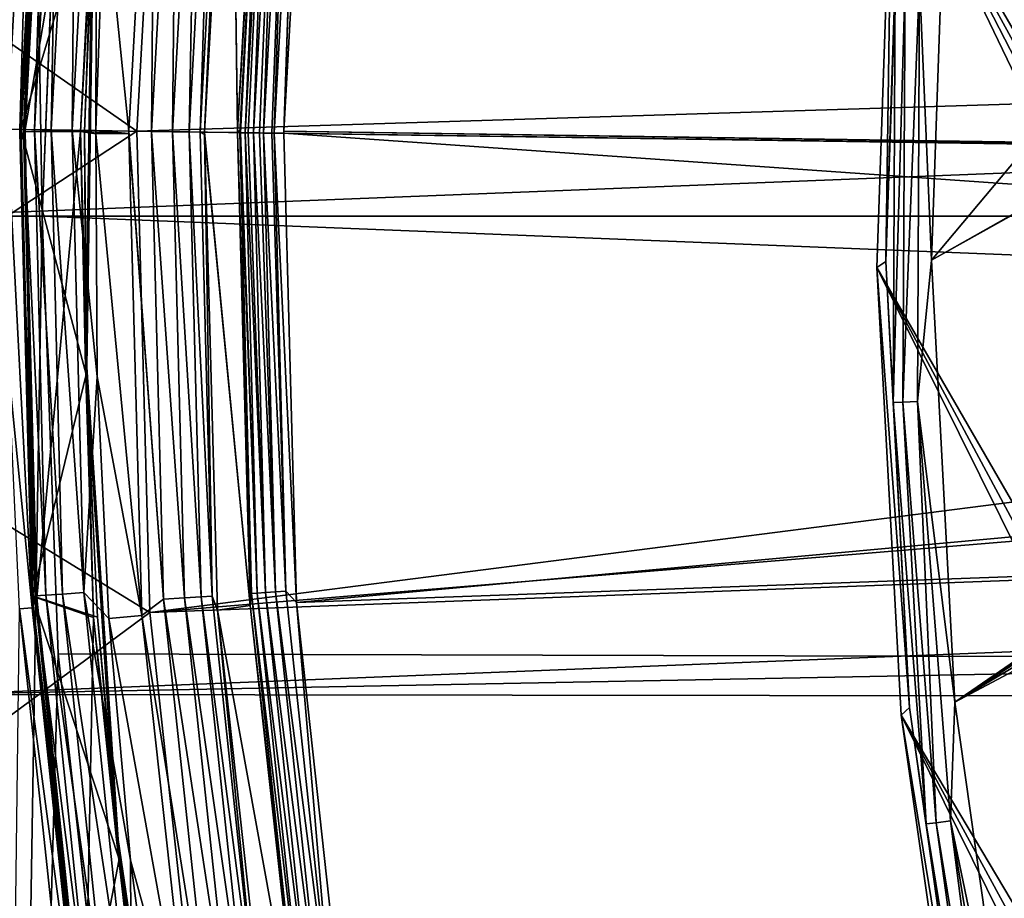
# Model space of a CAD drawing. Header units: millimetres. Extents: x -42.5 to 42.5, y -42.5 to 42.5.
# Tile 22 of 148: x -39.1 to -32.7, y -4.5 to 1.3. Entities that reach past the tile are written whole.
import ezdxf

# ---------------------------------------------------------------- set-up
doc = ezdxf.new("R2010")
doc.units = ezdxf.units.MM
doc.header["$LTSCALE"] = 127.314815
for name, color, linetype in [('1', 7, 'CONTINUOUS'), ('104', 7, 'CONTINUOUS'), ('105', 7, 'CONTINUOUS'), ('115', 7, 'CONTINUOUS'), ('127', 7, 'CONTINUOUS'), ('22', 7, 'CONTINUOUS'), ('47', 7, 'CONTINUOUS'), ('51', 7, 'CONTINUOUS'), ('52', 7, 'CONTINUOUS'), ('55', 7, 'CONTINUOUS'), ('56', 7, 'CONTINUOUS'), ('57', 7, 'CONTINUOUS'), ('58', 7, 'CONTINUOUS'), ('59', 7, 'CONTINUOUS'), ('6', 7, 'CONTINUOUS'), ('60', 7, 'CONTINUOUS'), ('61', 7, 'CONTINUOUS'), ('62', 7, 'CONTINUOUS'), ('63', 7, 'CONTINUOUS'), ('66', 7, 'CONTINUOUS'), ('67', 7, 'CONTINUOUS'), ('68', 7, 'CONTINUOUS'), ('69', 7, 'CONTINUOUS'), ('70', 7, 'CONTINUOUS'), ('71', 7, 'CONTINUOUS'), ('72', 7, 'CONTINUOUS'), ('73', 7, 'CONTINUOUS'), ('74', 7, 'CONTINUOUS'), ('75', 7, 'CONTINUOUS'), ('76', 7, 'CONTINUOUS'), ('77', 7, 'CONTINUOUS'), ('80', 7, 'CONTINUOUS'), ('81', 7, 'CONTINUOUS'), ('82', 7, 'CONTINUOUS'), ('83', 7, 'CONTINUOUS'), ('9', 7, 'CONTINUOUS')]:
    doc.layers.add(name, color=color, linetype=linetype)

msp = doc.modelspace()

# ---------------------------------------------------------------- linework, layer by layer
at = {"layer": '1', "linetype": 'Continuous'}
for points in [[(-39.2645, -16.2649), (-39.2643, 16.2655), (-39, 0), (-39.2645, -16.2649)], [(-39, 0), (-39.2643, 16.2655), (-38.8749, 3.1208), (-39, 0)], [(-38.8933, -2.883), (-39.2645, -16.2649), (-39, 0), (-38.8933, -2.883)], [(-38.5739, -5.7494), (-39.2645, -16.2649), (-38.8933, -2.883), (-38.5739, -5.7494)]]:
    msp.add_3dface(points, dxfattribs=at)
at = {"layer": '104', "linetype": 'Continuous'}
for points in [[(-33.0395, 5.5343, 33.6), (-32.4247, 8.4197, 33.6), (-19.7667, -16.8825, 33.6), (-33.0395, 5.5343, 33.6)], [(-33.3981, 2.6087, 33.6), (-33.0395, 5.5343, 33.6), (-22.5783, -16.0762, 33.6), (-33.3981, 2.6087, 33.6)], [(-22.5783, -16.0762, 33.6), (-33.0395, 5.5343, 33.6), (-21.9935, -16.1415, 33.6), (-22.5783, -16.0762, 33.6)], [(-21.9935, -16.1415, 33.6), (-33.0395, 5.5343, 33.6), (-21.4137, -16.256, 33.6), (-21.9935, -16.1415, 33.6)], [(-21.4137, -16.256, 33.6), (-33.0395, 5.5343, 33.6), (-20.849, -16.4179, 33.6), (-21.4137, -16.256, 33.6)], [(-20.849, -16.4179, 33.6), (-33.0395, 5.5343, 33.6), (-20.2974, -16.6279, 33.6), (-20.849, -16.4179, 33.6)], [(-20.2974, -16.6279, 33.6), (-33.0395, 5.5343, 33.6), (-19.7667, -16.8825, 33.6), (-20.2974, -16.6279, 33.6)], [(-33.4983, -0.3402, 33.6), (-33.3981, 2.6087, 33.6), (-24.3432, -16.1785, 33.6), (-33.4983, -0.3402, 33.6)], [(-24.3432, -16.1785, 33.6), (-33.3981, 2.6087, 33.6), (-23.7592, -16.0947, 33.6), (-24.3432, -16.1785, 33.6)], [(-23.7592, -16.0947, 33.6), (-33.3981, 2.6087, 33.6), (-23.1689, -16.0607, 33.6), (-23.7592, -16.0947, 33.6)], [(-23.1689, -16.0607, 33.6), (-33.3981, 2.6087, 33.6), (-22.5783, -16.0762, 33.6), (-23.1689, -16.0607, 33.6)], [(-33.3382, -3.287, 33.6), (-33.4983, -0.3402, 33.6), (-25.4835, -16.4928, 33.6), (-33.3382, -3.287, 33.6)], [(-25.4835, -16.4928, 33.6), (-33.4983, -0.3402, 33.6), (-24.9216, -16.3119, 33.6), (-25.4835, -16.4928, 33.6)], [(-24.9216, -16.3119, 33.6), (-33.4983, -0.3402, 33.6), (-24.3432, -16.1785, 33.6), (-24.9216, -16.3119, 33.6)], [(-26.5596, -16.9974, 33.6), (-33.3382, -3.287, 33.6), (-26.029, -16.7212, 33.6), (-26.5596, -16.9974, 33.6)], [(-26.029, -16.7212, 33.6), (-33.3382, -3.287, 33.6), (-25.4835, -16.4928, 33.6), (-26.029, -16.7212, 33.6)], [(-32.9199, -6.2061, 33.6), (-33.3382, -3.287, 33.6), (-26.5596, -16.9974, 33.6), (-32.9199, -6.2061, 33.6)]]:
    msp.add_3dface(points, dxfattribs=at)
at = {"layer": '105', "linetype": 'Continuous'}
for points in [[(-33.3981, 2.6087, 33.6), (-33.4983, -0.3402, 33.6), (-33.4389, -0.2997, 35.3105), (-33.3981, 2.6087, 33.6)], [(-33.3358, 2.6408, 35.3105), (-33.3981, 2.6087, 33.6), (-33.4389, -0.2997, 35.3105), (-33.3358, 2.6408, 35.3105)], [(-33.4389, -0.2997, 35.3105), (-33.4983, -0.3402, 33.6), (-33.2832, -3.2378, 35.3105), (-33.4389, -0.2997, 35.3105)], [(-33.4983, -0.3402, 33.6), (-33.3382, -3.287, 33.6), (-33.2832, -3.2378, 35.3105), (-33.4983, -0.3402, 33.6)], [(-33.2832, -3.2378, 35.3105), (-33.3382, -3.287, 33.6), (-32.8697, -6.1508, 35.3105), (-33.2832, -3.2378, 35.3105)], [(-33.3382, -3.287, 33.6), (-32.9199, -6.2061, 33.6), (-32.8697, -6.1508, 35.3105), (-33.3382, -3.287, 33.6)]]:
    msp.add_3dface(points, dxfattribs=at)
at = {"layer": '115', "linetype": 'Continuous'}
for points in [[(-33.0364, 2.6218, 35.6), (-33.1392, -0.2916, 35.6), (-13.1399, 23.5295, 35.6), (-33.0364, 2.6218, 35.6)], [(-33.1392, -0.2916, 35.6), (-8.0228, 13.8958, 35.6), (-13.1399, 23.5295, 35.6), (-33.1392, -0.2916, 35.6)], [(-8.0228, 13.8958, 35.6), (-33.1392, -0.2916, 35.6), (-9.7008, 12.781, 35.6), (-8.0228, 13.8958, 35.6)], [(-33.1392, -0.2916, 35.6), (-32.9851, -3.2032, 35.6), (-9.7008, 12.781, 35.6), (-33.1392, -0.2916, 35.6)], [(-9.7008, 12.781, 35.6), (-32.9851, -3.2032, 35.6), (-11.2248, 11.4651, 35.6), (-9.7008, 12.781, 35.6)], [(-11.2248, 11.4651, 35.6), (-32.9851, -3.2032, 35.6), (-12.5741, 9.9671, 35.6), (-11.2248, 11.4651, 35.6)], [(-12.5741, 9.9671, 35.6), (-32.9851, -3.2032, 35.6), (-13.7247, 8.3122, 35.6), (-12.5741, 9.9671, 35.6)], [(-13.7247, 8.3122, 35.6), (-32.9851, -3.2032, 35.6), (-14.655, 6.5345, 35.6), (-13.7247, 8.3122, 35.6)], [(-32.9851, -3.2032, 35.6), (-32.5763, -6.0878, 35.6), (-14.655, 6.5345, 35.6), (-32.9851, -3.2032, 35.6)]]:
    msp.add_3dface(points, dxfattribs=at)
at = {"layer": '127', "linetype": 'Continuous'}
for points in [[(-33.3358, 2.6408, 35.3105), (-33.4389, -0.2997, 35.3105), (-33.3782, 1.5574, 35.422), (-33.3358, 2.6408, 35.3105)], [(-33.1392, -0.2916, 35.6), (-33.0364, 2.6218, 35.6), (-33.2165, 1.5499, 35.5782), (-33.1392, -0.2916, 35.6)], [(-33.3782, 1.5574, 35.422), (-33.4389, -0.2997, 35.3105), (-33.3919, -1.2279, 35.422), (-33.3782, 1.5574, 35.422)], [(-33.3782, 1.5574, 35.422), (-33.3919, -1.2279, 35.422), (-33.3125, 1.5544, 35.5159), (-33.3782, 1.5574, 35.422)], [(-33.3125, 1.5544, 35.5159), (-33.3919, -1.2279, 35.422), (-33.3262, -1.2254, 35.5159), (-33.3125, 1.5544, 35.5159)], [(-33.3125, 1.5544, 35.5159), (-33.3262, -1.2254, 35.5159), (-33.2165, 1.5499, 35.5782), (-33.3125, 1.5544, 35.5159)], [(-33.2165, 1.5499, 35.5782), (-33.3262, -1.2254, 35.5159), (-33.2302, -1.2219, 35.5782), (-33.2165, 1.5499, 35.5782)], [(-33.1392, -0.2916, 35.6), (-33.2165, 1.5499, 35.5782), (-33.2302, -1.2219, 35.5782), (-33.1392, -0.2916, 35.6)], [(-33.4389, -0.2997, 35.3105), (-33.2832, -3.2378, 35.3105), (-33.3919, -1.2279, 35.422), (-33.4389, -0.2997, 35.3105)], [(-32.9851, -3.2032, 35.6), (-33.1392, -0.2916, 35.6), (-33.2302, -1.2219, 35.5782), (-32.9851, -3.2032, 35.6)], [(-33.3919, -1.2279, 35.422), (-33.1737, -4.0046, 35.422), (-33.3262, -1.2254, 35.5159), (-33.3919, -1.2279, 35.422)], [(-33.3919, -1.2279, 35.422), (-33.2832, -3.2378, 35.3105), (-33.1737, -4.0046, 35.422), (-33.3919, -1.2279, 35.422)], [(-33.3262, -1.2254, 35.5159), (-33.1084, -3.9967, 35.5159), (-33.2302, -1.2219, 35.5782), (-33.3262, -1.2254, 35.5159)], [(-33.3262, -1.2254, 35.5159), (-33.1737, -4.0046, 35.422), (-33.1084, -3.9967, 35.5159), (-33.3262, -1.2254, 35.5159)], [(-33.2302, -1.2219, 35.5782), (-33.1084, -3.9967, 35.5159), (-33.0129, -3.9852, 35.5782), (-33.2302, -1.2219, 35.5782)], [(-32.9851, -3.2032, 35.6), (-33.2302, -1.2219, 35.5782), (-33.0129, -3.9852, 35.5782), (-32.9851, -3.2032, 35.6)], [(-33.2832, -3.2378, 35.3105), (-32.8697, -6.1508, 35.3105), (-33.1737, -4.0046, 35.422), (-33.2832, -3.2378, 35.3105)], [(-32.5763, -6.0878, 35.6), (-32.9851, -3.2032, 35.6), (-33.0129, -3.9852, 35.5782), (-32.5763, -6.0878, 35.6)], [(-33.1737, -4.0046, 35.422), (-32.7249, -6.7536, 35.422), (-33.1084, -3.9967, 35.5159), (-33.1737, -4.0046, 35.422)], [(-33.1737, -4.0046, 35.422), (-32.8697, -6.1508, 35.3105), (-32.7249, -6.7536, 35.422), (-33.1737, -4.0046, 35.422)], [(-33.1084, -3.9967, 35.5159), (-32.6605, -6.7403, 35.5159), (-33.0129, -3.9852, 35.5782), (-33.1084, -3.9967, 35.5159)], [(-33.1084, -3.9967, 35.5159), (-32.7249, -6.7536, 35.422), (-32.6605, -6.7403, 35.5159), (-33.1084, -3.9967, 35.5159)], [(-33.0129, -3.9852, 35.5782), (-32.6605, -6.7403, 35.5159), (-32.5663, -6.7208, 35.5782), (-33.0129, -3.9852, 35.5782)], [(-32.5763, -6.0878, 35.6), (-33.0129, -3.9852, 35.5782), (-32.5663, -6.7208, 35.5782), (-32.5763, -6.0878, 35.6)]]:
    msp.add_3dface(points, dxfattribs=at)
at = {"layer": '22', "linetype": 'Continuous'}
for points in [[(-38.8749, 3.1208), (-38.8749, 3.1216, 20.4), (-39, 0, 20.4), (-38.8749, 3.1208)], [(-39, 0), (-38.8749, 3.1208), (-39, 0, 20.4), (-39, 0)], [(-38.8933, -2.883), (-39, 0), (-38.8933, -2.883, 20.4), (-38.8933, -2.883)], [(-39, 0), (-39, 0, 20.4), (-38.8933, -2.883, 20.4), (-39, 0)], [(-38.8933, -2.883), (-38.8933, -2.883, 20.4), (-38.5738, -5.7499, 20.4), (-38.8933, -2.883)], [(-38.5739, -5.7494), (-38.8933, -2.883), (-38.5738, -5.7499, 20.4), (-38.5739, -5.7494)]]:
    msp.add_3dface(points, dxfattribs=at)
at = {"layer": '47', "linetype": 'Continuous'}
for points in [[(-38.1977, 3.727, 50), (-38.375, 0.5588, 50), (-16.0004, 1.2496, 36.185), (-38.1977, 3.727, 50)], [(-15.8904, 2.2515, 36.185), (-38.1977, 3.727, 50), (-16.0004, 1.2496, 36.185), (-15.8904, 2.2515, 36.185)], [(-38.375, 0.5588, 50), (-16.0473, 0.2428, 36.185), (-16.0004, 1.2496, 36.185), (-38.375, 0.5588, 50)], [(-16.0474, 0.2337, 36.185), (-16.0473, 0.2382, 36.185), (-38.375, 0.5588, 50), (-16.0474, 0.2337, 36.185)], [(-16.0473, 0.2382, 36.185), (-16.0473, 0.2428, 36.185), (-38.375, 0.5588, 50), (-16.0473, 0.2382, 36.185)]]:
    msp.add_3dface(points, dxfattribs=at)
at = {"layer": '51', "linetype": 'Continuous'}
for points in [[(-16.0474, 0.2337, 36.185), (-38.375, 0.5588, 50), (-38.2901, -2.6124, 50), (-16.0474, 0.2337, 36.185)], [(-16.0474, 0.2337, 36.185), (-38.2901, -2.6124, 50), (-16.0304, -0.7742, 36.185), (-16.0474, 0.2337, 36.185)], [(-16.0304, -0.7742, 36.185), (-38.2901, -2.6124, 50), (-15.9502, -1.7789, 36.185), (-16.0304, -0.7742, 36.185)], [(-38.2901, -2.6124, 50), (-37.9436, -5.7651, 50), (-15.9502, -1.7789, 36.185), (-38.2901, -2.6124, 50)], [(-15.9502, -1.7789, 36.185), (-37.9436, -5.7651, 50), (-15.8071, -2.7767, 36.185), (-15.9502, -1.7789, 36.185)], [(-37.9436, -5.7651, 50), (-37.3378, -8.8796, 50), (-15.8071, -2.7767, 36.185), (-37.9436, -5.7651, 50)], [(-15.8071, -2.7767, 36.185), (-37.3378, -8.8796, 50), (-15.6016, -3.7636, 36.185), (-15.8071, -2.7767, 36.185)], [(-37.3378, -8.8796, 50), (-36.477, -11.9326, 50), (-15.6016, -3.7636, 36.185), (-37.3378, -8.8796, 50)], [(-15.6016, -3.7636, 36.185), (-36.477, -11.9326, 50), (-15.3346, -4.7355, 36.185), (-15.6016, -3.7636, 36.185)]]:
    msp.add_3dface(points, dxfattribs=at)
at = {"layer": '52', "linetype": 'Continuous'}
for points in [[(-38.375, 0.5588, 50), (-38.1977, 3.727, 50), (-40.7886, 2.2394, 50), (-38.375, 0.5588, 50)], [(-38.375, 0.5588, 50), (-40.7886, 2.2394, 50), (-40.8365, -1.0501, 50), (-38.375, 0.5588, 50)], [(-38.375, 0.5588, 50), (-40.8365, -1.0501, 50), (-38.2901, -2.6124, 50), (-38.375, 0.5588, 50)], [(-40.8365, -1.0501, 50), (-40.6195, -4.333, 50), (-38.2901, -2.6124, 50), (-40.8365, -1.0501, 50)], [(-38.2901, -2.6124, 50), (-40.6195, -4.333, 50), (-37.9436, -5.7651, 50), (-38.2901, -2.6124, 50)], [(-40.6195, -4.333, 50), (-40.1391, -7.5881, 50), (-37.9436, -5.7651, 50), (-40.6195, -4.333, 50)]]:
    msp.add_3dface(points, dxfattribs=at)
at = {"layer": '55', "linetype": 'Continuous'}
for points in [[(-38.9265, 11.8836, 49), (-39.2295, 0.5713, 49), (-39.9905, -7.5665, 49), (-38.9265, 11.8836, 49)], [(-39.7564, 8.7131, 49), (-38.9265, 11.8836, 49), (-39.9905, -7.5665, 49), (-39.7564, 8.7131, 49)], [(-39.0563, 3.7264, 49), (-39.2295, 0.5713, 49), (-38.9265, 11.8836, 49), (-39.0563, 3.7264, 49)], [(-39.1482, -2.5884, 49), (-38.813, -5.7295, 49), (-39.2522, -10.7591, 49), (-39.1482, -2.5884, 49)]]:
    msp.add_3dface(points, dxfattribs=at)
at = {"layer": '56', "linetype": 'Continuous'}
for points in [[(-39.0563, 3.7264, 49), (-39.1458, 0.57, 48.9483), (-39.2295, 0.5713, 49), (-39.0563, 3.7264, 49)], [(-38.9731, 3.7179, 48.9483), (-39.1458, 0.57, 48.9483), (-39.0563, 3.7264, 49), (-38.9731, 3.7179, 48.9483)]]:
    msp.add_3dface(points, dxfattribs=at)
at = {"layer": '57', "linetype": 'Continuous'}
for points in [[(-37.2325, 3.6464, 47.8721), (-18.2551, 0.2761, 36.0224), (-37.4064, 0.5599, 47.8721), (-37.2325, 3.6464, 47.8721)], [(-18.2082, 1.3368, 36.0224), (-18.2551, 0.2761, 36.0224), (-37.2325, 3.6464, 47.8721), (-18.2082, 1.3368, 36.0224)], [(-18.2552, 0.2658, 36.0224), (-37.4066, 0.5447, 47.8721), (-37.4064, 0.5599, 47.8721), (-18.2552, 0.2658, 36.0224)], [(-18.2552, 0.2658, 36.0224), (-37.4064, 0.5599, 47.8721), (-18.2552, 0.271, 36.0224), (-18.2552, 0.2658, 36.0224)], [(-37.4064, 0.5599, 47.8721), (-18.2551, 0.2761, 36.0224), (-18.2552, 0.271, 36.0224), (-37.4064, 0.5599, 47.8721)]]:
    msp.add_3dface(points, dxfattribs=at)
at = {"layer": '58', "linetype": 'Continuous'}
for points in [[(-39.1458, 0.57, 44.9227), (-39.1458, 0.57, 48.9483), (-38.9731, 3.7179, 48.9483), (-39.1458, 0.57, 44.9227)], [(-38.9805, 3.6396, 44.9227), (-39.1458, 0.57, 44.9227), (-38.9731, 3.7179, 48.9483), (-38.9805, 3.6396, 44.9227)]]:
    msp.add_3dface(points, dxfattribs=at)
at = {"layer": '59', "linetype": 'Continuous'}
for points in [[(-38.9731, 3.7175, 41.5), (-39.1458, 0.57, 41.5), (-38.9805, 3.6396, 42.8465), (-38.9731, 3.7175, 41.5)], [(-39.1458, 0.57, 41.5), (-39.1458, 0.57, 42.8465), (-38.9805, 3.6396, 42.8465), (-39.1458, 0.57, 41.5)]]:
    msp.add_3dface(points, dxfattribs=at)
at = {"layer": '6', "linetype": 'Continuous'}
for points in [[(-39.8, 0, 24.8), (39.8, 0, 24.8), (39.6751, 3.1513, 24.8), (-39.8, 0, 24.8)], [(-39.7668, 1.6247, 24.8), (-39.8, 0, 24.8), (39.6751, 3.1513, 24.8), (-39.7668, 1.6247, 24.8)], [(39.8, 0, 24.8), (-39.8, 0, 24.8), (-39.6751, -3.1513, 24.8), (39.8, 0, 24.8)], [(39.7668, -1.6247, 24.8), (39.8, 0, 24.8), (-39.6751, -3.1513, 24.8), (39.7668, -1.6247, 24.8)], [(39.6673, -3.2469, 24.8), (39.7668, -1.6247, 24.8), (-39.6751, -3.1513, 24.8), (39.6673, -3.2469, 24.8)], [(-39.3012, -6.2815, 24.8), (39.6673, -3.2469, 24.8), (-39.6751, -3.1513, 24.8), (-39.3012, -6.2815, 24.8)], [(39.5017, -4.8635, 24.8), (39.6673, -3.2469, 24.8), (-39.3012, -6.2815, 24.8), (39.5017, -4.8635, 24.8)]]:
    msp.add_3dface(points, dxfattribs=at)
at = {"layer": '60', "linetype": 'Continuous'}
for points in [[(-39.1458, 0.57, 44.9227), (-39.0648, -2.5814, 44.9227), (-39.1458, 0.57, 48.9483), (-39.1458, 0.57, 44.9227)], [(-39.1458, 0.57, 48.9483), (-39.0648, -2.5814, 44.9227), (-39.0648, -2.5817, 48.9483), (-39.1458, 0.57, 48.9483)], [(-39.0648, -2.5814, 44.9227), (-38.7305, -5.7161, 44.9227), (-39.0648, -2.5817, 48.9483), (-39.0648, -2.5814, 44.9227)], [(-39.0648, -2.5817, 48.9483), (-38.7305, -5.7161, 44.9227), (-38.7305, -5.7156, 48.9483), (-39.0648, -2.5817, 48.9483)]]:
    msp.add_3dface(points, dxfattribs=at)
at = {"layer": '61', "linetype": 'Continuous'}
for points in [[(-39.146, 0.5591, 41.5), (-39.1462, 0.5482, 41.5), (-39.1461, 0.5553, 42.8465), (-39.146, 0.5591, 41.5)], [(-39.1461, 0.5553, 42.8465), (-39.1462, 0.5482, 41.5), (-39.0638, -2.596, 42.8465), (-39.1461, 0.5553, 42.8465)], [(-39.1462, 0.5482, 41.5), (-39.0634, -2.6028, 41.5), (-39.0638, -2.596, 42.8465), (-39.1462, 0.5482, 41.5)], [(-39.146, 0.5591, 41.5), (-39.1461, 0.5553, 42.8465), (-39.1458, 0.57, 42.8465), (-39.146, 0.5591, 41.5)], [(-39.1458, 0.57, 41.5), (-39.146, 0.5591, 41.5), (-39.1458, 0.57, 42.8465), (-39.1458, 0.57, 41.5)], [(-39.0638, -2.596, 42.8465), (-39.0634, -2.6028, 41.5), (-38.7285, -5.7295, 42.8465), (-39.0638, -2.596, 42.8465)], [(-39.0634, -2.6028, 41.5), (-38.7274, -5.7371, 41.5), (-38.7285, -5.7295, 42.8465), (-39.0634, -2.6028, 41.5)]]:
    msp.add_3dface(points, dxfattribs=at)
at = {"layer": '62', "linetype": 'Continuous'}
for points in [[(-39.1458, 0.57, 48.9483), (-39.0648, -2.5817, 48.9483), (-39.2295, 0.5713, 49), (-39.1458, 0.57, 48.9483)], [(-39.2295, 0.5713, 49), (-39.0648, -2.5817, 48.9483), (-39.2206, -1.0096, 49), (-39.2295, 0.5713, 49)], [(-39.2206, -1.0096, 49), (-39.0648, -2.5817, 48.9483), (-39.1482, -2.5884, 49), (-39.2206, -1.0096, 49)], [(-39.0648, -2.5817, 48.9483), (-38.7305, -5.7156, 48.9483), (-39.1482, -2.5884, 49), (-39.0648, -2.5817, 48.9483)], [(-39.1482, -2.5884, 49), (-38.7305, -5.7156, 48.9483), (-38.813, -5.7295, 49), (-39.1482, -2.5884, 49)]]:
    msp.add_3dface(points, dxfattribs=at)
at = {"layer": '63', "linetype": 'Continuous'}
for points in [[(-37.4066, 0.5447, 47.8721), (-18.2398, -0.7957, 36.0224), (-37.3239, -2.5457, 47.8721), (-37.4066, 0.5447, 47.8721)], [(-18.2552, 0.2658, 36.0224), (-18.2398, -0.7957, 36.0224), (-37.4066, 0.5447, 47.8721), (-18.2552, 0.2658, 36.0224)], [(-18.2398, -0.7957, 36.0224), (-18.1627, -1.8546, 36.0224), (-37.3239, -2.5457, 47.8721), (-18.2398, -0.7957, 36.0224)], [(-37.3239, -2.5457, 47.8721), (-18.1627, -1.8546, 36.0224), (-36.9864, -5.6178, 47.8721), (-37.3239, -2.5457, 47.8721)], [(-18.1627, -1.8546, 36.0224), (-18.0242, -2.9075, 36.0224), (-36.9864, -5.6178, 47.8721), (-18.1627, -1.8546, 36.0224)], [(-18.0242, -2.9075, 36.0224), (-17.8248, -3.9499, 36.0224), (-36.9864, -5.6178, 47.8721), (-18.0242, -2.9075, 36.0224)], [(-36.9864, -5.6178, 47.8721), (-17.8248, -3.9499, 36.0224), (-36.3962, -8.6526, 47.8721), (-36.9864, -5.6178, 47.8721)], [(-17.8248, -3.9499, 36.0224), (-17.5652, -4.9789, 36.0224), (-36.3962, -8.6526, 47.8721), (-17.8248, -3.9499, 36.0224)]]:
    msp.add_3dface(points, dxfattribs=at)
at = {"layer": '66', "linetype": 'Continuous'}
for points in [[(-37.6283, -2.5663, 47.709), (-37.7117, 0.5492, 47.709), (-37.6193, -2.4862, 47.7768), (-37.6283, -2.5663, 47.709)], [(-37.7117, 0.5492, 47.709), (-37.6973, 0.5489, 47.7768), (-37.6193, -2.4862, 47.7768), (-37.7117, 0.5492, 47.709)], [(-37.6193, -2.4862, 47.7768), (-37.6973, 0.5489, 47.7768), (-37.5826, -2.4838, 47.8357), (-37.6193, -2.4862, 47.7768)], [(-37.6973, 0.5489, 47.7768), (-37.6917, 0.5489, 47.7896), (-37.5826, -2.4838, 47.8357), (-37.6973, 0.5489, 47.7768)], [(-37.6917, 0.5489, 47.7896), (-37.6606, 0.5484, 47.8357), (-37.5826, -2.4838, 47.8357), (-37.6917, 0.5489, 47.7896)], [(-37.5826, -2.4838, 47.8357), (-37.6606, 0.5484, 47.8357), (-37.5281, -2.4802, 47.8785), (-37.5826, -2.4838, 47.8357)], [(-37.6606, 0.5484, 47.8357), (-37.6407, 0.5481, 47.855), (-37.5281, -2.4802, 47.8785), (-37.6606, 0.5484, 47.8357)], [(-37.6407, 0.5481, 47.855), (-37.606, 0.5476, 47.8785), (-37.5281, -2.4802, 47.8785), (-37.6407, 0.5481, 47.855)], [(-37.5281, -2.4802, 47.8785), (-37.606, 0.5476, 47.8785), (-37.4623, -2.4758, 47.9001), (-37.5281, -2.4802, 47.8785)], [(-37.606, 0.5476, 47.8785), (-37.5675, 0.5471, 47.8942), (-37.4623, -2.4758, 47.9001), (-37.606, 0.5476, 47.8785)], [(-37.5675, 0.5471, 47.8942), (-37.5401, 0.5467, 47.9001), (-37.4623, -2.4758, 47.9001), (-37.5675, 0.5471, 47.8942)], [(-37.5401, 0.5467, 47.9001), (-37.4847, 0.5459, 47.9002), (-37.3931, -2.4713, 47.8978), (-37.5401, 0.5467, 47.9001)], [(-37.5401, 0.5467, 47.9001), (-37.3931, -2.4713, 47.8978), (-37.4623, -2.4758, 47.9001), (-37.5401, 0.5467, 47.9001)], [(-37.4847, 0.5459, 47.9002), (-37.4707, 0.5456, 47.8978), (-37.3931, -2.4713, 47.8978), (-37.4847, 0.5459, 47.9002)], [(-37.4066, 0.5447, 47.8721), (-37.3239, -2.5457, 47.8721), (-37.4707, 0.5456, 47.8978), (-37.4066, 0.5447, 47.8721)], [(-37.4707, 0.5456, 47.8978), (-37.3239, -2.5457, 47.8721), (-37.3931, -2.4713, 47.8978), (-37.4707, 0.5456, 47.8978)], [(-37.2972, -5.5052, 47.7768), (-37.6283, -2.5663, 47.709), (-37.6193, -2.4862, 47.7768), (-37.2972, -5.5052, 47.7768)], [(-37.2609, -5.4999, 47.8357), (-37.6193, -2.4862, 47.7768), (-37.5826, -2.4838, 47.8357), (-37.2609, -5.4999, 47.8357)], [(-37.2972, -5.5052, 47.7768), (-37.6193, -2.4862, 47.7768), (-37.2609, -5.4999, 47.8357), (-37.2972, -5.5052, 47.7768)], [(-37.2069, -5.4919, 47.8785), (-37.5826, -2.4838, 47.8357), (-37.5281, -2.4802, 47.8785), (-37.2069, -5.4919, 47.8785)], [(-37.2609, -5.4999, 47.8357), (-37.5826, -2.4838, 47.8357), (-37.2069, -5.4919, 47.8785), (-37.2609, -5.4999, 47.8357)], [(-37.1416, -5.4823, 47.9001), (-37.5281, -2.4802, 47.8785), (-37.4623, -2.4758, 47.9001), (-37.1416, -5.4823, 47.9001)], [(-37.2069, -5.4919, 47.8785), (-37.5281, -2.4802, 47.8785), (-37.1416, -5.4823, 47.9001), (-37.2069, -5.4919, 47.8785)], [(-37.3931, -2.4713, 47.8978), (-37.073, -5.4721, 47.8978), (-37.4623, -2.4758, 47.9001), (-37.3931, -2.4713, 47.8978)], [(-37.073, -5.4721, 47.8978), (-37.1416, -5.4823, 47.9001), (-37.4623, -2.4758, 47.9001), (-37.073, -5.4721, 47.8978)], [(-37.3931, -2.4713, 47.8978), (-37.3239, -2.5457, 47.8721), (-37.073, -5.4721, 47.8978), (-37.3931, -2.4713, 47.8978)], [(-37.2879, -5.6645, 47.709), (-37.6283, -2.5663, 47.709), (-37.2972, -5.5052, 47.7768), (-37.2879, -5.6645, 47.709)], [(-37.3239, -2.5457, 47.8721), (-36.9864, -5.6178, 47.8721), (-37.073, -5.4721, 47.8978), (-37.3239, -2.5457, 47.8721)]]:
    msp.add_3dface(points, dxfattribs=at)
at = {"layer": '67', "linetype": 'Continuous'}
for points in [[(-37.7115, 0.5645, 47.709), (-37.5361, 3.6763, 47.709), (-37.5309, 3.5805, 47.7768), (-37.7115, 0.5645, 47.709)], [(-37.2325, 3.6464, 47.8721), (-37.4064, 0.5599, 47.8721), (-37.3053, 3.559, 47.8978), (-37.2325, 3.6464, 47.8721)], [(-37.6973, 0.5489, 47.7768), (-37.7115, 0.5645, 47.709), (-37.5309, 3.5805, 47.7768), (-37.6973, 0.5489, 47.7768)], [(-37.6973, 0.5489, 47.7768), (-37.5309, 3.5805, 47.7768), (-37.6917, 0.5489, 47.7896), (-37.6973, 0.5489, 47.7768)], [(-37.6917, 0.5489, 47.7896), (-37.5309, 3.5805, 47.7768), (-37.6606, 0.5484, 47.8357), (-37.6917, 0.5489, 47.7896)], [(-37.6606, 0.5484, 47.8357), (-37.5309, 3.5805, 47.7768), (-37.4944, 3.5771, 47.8357), (-37.6606, 0.5484, 47.8357)], [(-37.6606, 0.5484, 47.8357), (-37.4944, 3.5771, 47.8357), (-37.6407, 0.5481, 47.855), (-37.6606, 0.5484, 47.8357)], [(-37.6407, 0.5481, 47.855), (-37.4944, 3.5771, 47.8357), (-37.606, 0.5476, 47.8785), (-37.6407, 0.5481, 47.855)], [(-37.606, 0.5476, 47.8785), (-37.4944, 3.5771, 47.8357), (-37.44, 3.5719, 47.8785), (-37.606, 0.5476, 47.8785)], [(-37.606, 0.5476, 47.8785), (-37.44, 3.5719, 47.8785), (-37.5675, 0.5471, 47.8942), (-37.606, 0.5476, 47.8785)], [(-37.5675, 0.5471, 47.8942), (-37.44, 3.5719, 47.8785), (-37.5401, 0.5467, 47.9001), (-37.5675, 0.5471, 47.8942)], [(-37.5401, 0.5467, 47.9001), (-37.44, 3.5719, 47.8785), (-37.3744, 3.5656, 47.9001), (-37.5401, 0.5467, 47.9001)], [(-37.5401, 0.5467, 47.9001), (-37.3744, 3.5656, 47.9001), (-37.4847, 0.5459, 47.9002), (-37.5401, 0.5467, 47.9001)], [(-37.3744, 3.5656, 47.9001), (-37.4707, 0.5456, 47.8978), (-37.4847, 0.5459, 47.9002), (-37.3744, 3.5656, 47.9001)], [(-37.3053, 3.559, 47.8978), (-37.4707, 0.5456, 47.8978), (-37.3744, 3.5656, 47.9001), (-37.3053, 3.559, 47.8978)], [(-37.3053, 3.559, 47.8978), (-37.4066, 0.5447, 47.8721), (-37.4707, 0.5456, 47.8978), (-37.3053, 3.559, 47.8978)], [(-37.4064, 0.5599, 47.8721), (-37.4066, 0.5447, 47.8721), (-37.3053, 3.559, 47.8978), (-37.4064, 0.5599, 47.8721)], [(-37.7117, 0.5492, 47.709), (-37.7115, 0.5645, 47.709), (-37.6973, 0.5489, 47.7768), (-37.7117, 0.5492, 47.709)]]:
    msp.add_3dface(points, dxfattribs=at)
at = {"layer": '68', "linetype": 'Continuous'}
for points in [[(-37.7117, 0.5492, 47.709), (-37.9291, 0.5523, 41.4826), (-37.754, 3.682, 41.4826), (-37.7117, 0.5492, 47.709)], [(-37.7115, 0.5645, 47.709), (-37.7117, 0.5492, 47.709), (-37.754, 3.682, 41.4826), (-37.7115, 0.5645, 47.709)], [(-37.5361, 3.6763, 47.709), (-37.7115, 0.5645, 47.709), (-37.754, 3.682, 41.4826), (-37.5361, 3.6763, 47.709)]]:
    msp.add_3dface(points, dxfattribs=at)
at = {"layer": '69', "linetype": 'Continuous'}
for points in [[(-38.278, 0.5574, 41.0233), (-38.4288, 0.5596, 41), (-38.2513, 3.731, 41), (-38.278, 0.5574, 41.0233)], [(-38.278, 0.5574, 41.0233), (-38.2513, 3.731, 41), (-38.1091, 3.6357, 41.0233), (-38.278, 0.5574, 41.0233)], [(-38.1408, 0.5554, 41.0913), (-38.278, 0.5574, 41.0233), (-38.1091, 3.6357, 41.0233), (-38.1408, 0.5554, 41.0913)], [(-38.1408, 0.5554, 41.0913), (-38.1091, 3.6357, 41.0233), (-37.9725, 3.6227, 41.0913), (-38.1408, 0.5554, 41.0913)], [(-37.754, 3.682, 41.4826), (-37.9291, 0.5523, 41.4826), (-37.7902, 3.6053, 41.3323), (-37.754, 3.682, 41.4826)], [(-38.0306, 0.5538, 41.1976), (-38.1408, 0.5554, 41.0913), (-37.9725, 3.6227, 41.0913), (-38.0306, 0.5538, 41.1976)], [(-38.0306, 0.5538, 41.1976), (-37.9725, 3.6227, 41.0913), (-37.8628, 3.6122, 41.1976), (-38.0306, 0.5538, 41.1976)], [(-37.9578, 0.5527, 41.3323), (-38.0306, 0.5538, 41.1976), (-37.8628, 3.6122, 41.1976), (-37.9578, 0.5527, 41.3323)], [(-37.7902, 3.6053, 41.3323), (-37.9578, 0.5527, 41.3323), (-37.8628, 3.6122, 41.1976), (-37.7902, 3.6053, 41.3323)], [(-37.9291, 0.5523, 41.4826), (-37.9578, 0.5527, 41.3323), (-37.7902, 3.6053, 41.3323), (-37.9291, 0.5523, 41.4826)]]:
    msp.add_3dface(points, dxfattribs=at)
at = {"layer": '70', "linetype": 'Continuous'}
for points in [[(-38.429, 0.5446, 41), (-38.4288, 0.5596, 41), (-38.1988, -2.5245, 41.0233), (-38.429, 0.5446, 41)], [(-38.3427, -2.6314, 41), (-38.429, 0.5446, 41), (-38.1988, -2.5245, 41.0233), (-38.3427, -2.6314, 41)], [(-38.1988, -2.5245, 41.0233), (-38.4288, 0.5596, 41), (-38.278, 0.5574, 41.0233), (-38.1988, -2.5245, 41.0233)], [(-38.1988, -2.5245, 41.0233), (-38.278, 0.5574, 41.0233), (-38.0618, -2.5155, 41.0913), (-38.1988, -2.5245, 41.0233)], [(-38.278, 0.5574, 41.0233), (-38.1408, 0.5554, 41.0913), (-38.0618, -2.5155, 41.0913), (-38.278, 0.5574, 41.0233)], [(-38.1408, 0.5554, 41.0913), (-38.0306, 0.5538, 41.1976), (-37.9519, -2.5082, 41.1976), (-38.1408, 0.5554, 41.0913)], [(-38.0618, -2.5155, 41.0913), (-38.1408, 0.5554, 41.0913), (-37.9519, -2.5082, 41.1976), (-38.0618, -2.5155, 41.0913)], [(-38.0306, 0.5538, 41.1976), (-37.8792, -2.5034, 41.3323), (-37.9519, -2.5082, 41.1976), (-38.0306, 0.5538, 41.1976)], [(-37.9578, 0.5527, 41.3323), (-37.8792, -2.5034, 41.3323), (-38.0306, 0.5538, 41.1976), (-37.9578, 0.5527, 41.3323)], [(-37.9578, 0.5527, 41.3323), (-37.9293, 0.5375, 41.4826), (-37.8792, -2.5034, 41.3323), (-37.9578, 0.5527, 41.3323)], [(-37.9291, 0.5523, 41.4826), (-37.9293, 0.5375, 41.4826), (-37.9578, 0.5527, 41.3323), (-37.9291, 0.5523, 41.4826)], [(-37.9293, 0.5375, 41.4826), (-37.8442, -2.5961, 41.4826), (-37.8792, -2.5034, 41.3323), (-37.9293, 0.5375, 41.4826)], [(-37.8718, -5.59, 41.0233), (-38.3427, -2.6314, 41), (-38.1988, -2.5245, 41.0233), (-37.8718, -5.59, 41.0233)], [(-37.736, -5.57, 41.0913), (-38.1988, -2.5245, 41.0233), (-38.0618, -2.5155, 41.0913), (-37.736, -5.57, 41.0913)], [(-37.8718, -5.59, 41.0233), (-38.1988, -2.5245, 41.0233), (-37.736, -5.57, 41.0913), (-37.8718, -5.59, 41.0233)], [(-37.627, -5.5539, 41.1976), (-38.0618, -2.5155, 41.0913), (-37.9519, -2.5082, 41.1976), (-37.627, -5.5539, 41.1976)], [(-37.736, -5.57, 41.0913), (-38.0618, -2.5155, 41.0913), (-37.627, -5.5539, 41.1976), (-37.736, -5.57, 41.0913)], [(-37.8792, -2.5034, 41.3323), (-37.5549, -5.5433, 41.3323), (-37.9519, -2.5082, 41.1976), (-37.8792, -2.5034, 41.3323)], [(-37.5549, -5.5433, 41.3323), (-37.627, -5.5539, 41.1976), (-37.9519, -2.5082, 41.1976), (-37.5549, -5.5433, 41.3323)], [(-37.8792, -2.5034, 41.3323), (-37.8442, -2.5961, 41.4826), (-37.5549, -5.5433, 41.3323), (-37.8792, -2.5034, 41.3323)], [(-37.9945, -5.7878, 41), (-38.3427, -2.6314, 41), (-37.8718, -5.59, 41.0233), (-37.9945, -5.7878, 41)], [(-37.8442, -2.5961, 41.4826), (-37.5008, -5.7109, 41.4826), (-37.5549, -5.5433, 41.3323), (-37.8442, -2.5961, 41.4826)]]:
    msp.add_3dface(points, dxfattribs=at)
at = {"layer": '71', "linetype": 'Continuous'}
for points in [[(-37.6283, -2.5663, 47.709), (-37.9293, 0.5375, 41.4826), (-37.9291, 0.5523, 41.4826), (-37.6283, -2.5663, 47.709)], [(-37.9293, 0.5375, 41.4826), (-37.6283, -2.5663, 47.709), (-37.8442, -2.5961, 41.4826), (-37.9293, 0.5375, 41.4826)], [(-37.7117, 0.5492, 47.709), (-37.6283, -2.5663, 47.709), (-37.9291, 0.5523, 41.4826), (-37.7117, 0.5492, 47.709)], [(-37.6283, -2.5663, 47.709), (-37.2879, -5.6645, 47.709), (-37.8442, -2.5961, 41.4826), (-37.6283, -2.5663, 47.709)], [(-37.8442, -2.5961, 41.4826), (-37.2879, -5.6645, 47.709), (-37.5008, -5.7109, 41.4826), (-37.8442, -2.5961, 41.4826)]]:
    msp.add_3dface(points, dxfattribs=at)
at = {"layer": '72', "linetype": 'Continuous'}
for points in [[(-38.2513, 3.731, 41), (-38.4288, 0.5596, 41), (-38.5896, 2.1598, 41), (-38.2513, 3.731, 41)], [(-38.5896, 2.1598, 41), (-38.4288, 0.5596, 41), (-38.6459, 0.5628, 41), (-38.5896, 2.1598, 41)], [(-38.6461, 0.552, 41), (-38.429, 0.5446, 41), (-38.6462, 0.5412, 41), (-38.6461, 0.552, 41)], [(-38.429, 0.5446, 41), (-38.3427, -2.6314, 41), (-38.6462, 0.5412, 41), (-38.429, 0.5446, 41)], [(-38.6462, 0.5412, 41), (-38.3427, -2.6314, 41), (-38.6356, -1.0561, 41), (-38.6462, 0.5412, 41)], [(-38.6459, 0.5628, 41), (-38.429, 0.5446, 41), (-38.6461, 0.552, 41), (-38.6459, 0.5628, 41)], [(-38.4288, 0.5596, 41), (-38.429, 0.5446, 41), (-38.6459, 0.5628, 41), (-38.4288, 0.5596, 41)], [(-38.6356, -1.0561, 41), (-38.3427, -2.6314, 41), (-38.5589, -2.6518, 41), (-38.6356, -1.0561, 41)], [(-38.3427, -2.6314, 41), (-37.9945, -5.7878, 41), (-38.5589, -2.6518, 41), (-38.3427, -2.6314, 41)], [(-38.5589, -2.6518, 41), (-37.9945, -5.7878, 41), (-38.4164, -4.2428, 41), (-38.5589, -2.6518, 41)], [(-38.4164, -4.2428, 41), (-37.9945, -5.7878, 41), (-38.2084, -5.8261, 41), (-38.4164, -4.2428, 41)]]:
    msp.add_3dface(points, dxfattribs=at)
at = {"layer": '73', "linetype": 'Continuous'}
for points in [[(-39.1458, 0.57, 41.5), (-38.9731, 3.7175, 41.5), (-39.1215, 0.5697, 41.3459), (-39.1458, 0.57, 41.5)], [(-39.1215, 0.5697, 41.3459), (-38.9731, 3.7175, 41.5), (-38.9562, 3.6374, 41.3459), (-39.1215, 0.5697, 41.3459)], [(-39.1215, 0.5697, 41.3459), (-38.9562, 3.6374, 41.3459), (-39.0506, 0.5687, 41.2064), (-39.1215, 0.5697, 41.3459)], [(-39.0506, 0.5687, 41.2064), (-38.9562, 3.6374, 41.3459), (-38.8856, 3.6308, 41.2064), (-39.0506, 0.5687, 41.2064)], [(-39.0506, 0.5687, 41.2064), (-38.8856, 3.6308, 41.2064), (-38.9399, 0.567, 41.0956), (-39.0506, 0.5687, 41.2064)], [(-38.9399, 0.567, 41.0956), (-38.8856, 3.6308, 41.2064), (-38.7754, 3.6205, 41.0956), (-38.9399, 0.567, 41.0956)], [(-38.8004, 0.565, 41.0245), (-38.9399, 0.567, 41.0956), (-38.7754, 3.6205, 41.0956), (-38.8004, 0.565, 41.0245)], [(-38.6365, 3.6075, 41.0245), (-38.8004, 0.565, 41.0245), (-38.7754, 3.6205, 41.0956), (-38.6365, 3.6075, 41.0245)], [(-38.6365, 3.6075, 41.0245), (-38.6459, 0.5628, 41), (-38.8004, 0.565, 41.0245), (-38.6365, 3.6075, 41.0245)], [(-38.5896, 2.1598, 41), (-38.6459, 0.5628, 41), (-38.6365, 3.6075, 41.0245), (-38.5896, 2.1598, 41)]]:
    msp.add_3dface(points, dxfattribs=at)
at = {"layer": '74', "linetype": 'Continuous'}
for points in [[(-39.1462, 0.5482, 41.5), (-39.146, 0.5591, 41.5), (-39.0456, -2.5015, 41.3459), (-39.1462, 0.5482, 41.5)], [(-39.0634, -2.6028, 41.5), (-39.1462, 0.5482, 41.5), (-39.0456, -2.5015, 41.3459), (-39.0634, -2.6028, 41.5)], [(-39.146, 0.5591, 41.5), (-39.1458, 0.57, 41.5), (-39.0456, -2.5015, 41.3459), (-39.146, 0.5591, 41.5)], [(-39.1458, 0.57, 41.5), (-39.1215, 0.5697, 41.3459), (-39.0456, -2.5015, 41.3459), (-39.1458, 0.57, 41.5)], [(-39.0456, -2.5015, 41.3459), (-39.1215, 0.5697, 41.3459), (-38.9748, -2.497, 41.2064), (-39.0456, -2.5015, 41.3459)], [(-39.1215, 0.5697, 41.3459), (-39.0506, 0.5687, 41.2064), (-38.9748, -2.497, 41.2064), (-39.1215, 0.5697, 41.3459)], [(-39.0506, 0.5687, 41.2064), (-38.9399, 0.567, 41.0956), (-38.8643, -2.4899, 41.0956), (-39.0506, 0.5687, 41.2064)], [(-38.9748, -2.497, 41.2064), (-39.0506, 0.5687, 41.2064), (-38.8643, -2.4899, 41.0956), (-38.9748, -2.497, 41.2064)], [(-38.9399, 0.567, 41.0956), (-38.7251, -2.481, 41.0245), (-38.8643, -2.4899, 41.0956), (-38.9399, 0.567, 41.0956)], [(-38.9399, 0.567, 41.0956), (-38.8004, 0.565, 41.0245), (-38.7251, -2.481, 41.0245), (-38.9399, 0.567, 41.0956)], [(-38.6459, 0.5628, 41), (-38.6461, 0.552, 41), (-38.8004, 0.565, 41.0245), (-38.6459, 0.5628, 41)], [(-38.6461, 0.552, 41), (-38.6462, 0.5412, 41), (-38.8004, 0.565, 41.0245), (-38.6461, 0.552, 41)], [(-38.6462, 0.5412, 41), (-38.6356, -1.0561, 41), (-38.8004, 0.565, 41.0245), (-38.6462, 0.5412, 41)], [(-38.8004, 0.565, 41.0245), (-38.6356, -1.0561, 41), (-38.7251, -2.481, 41.0245), (-38.8004, 0.565, 41.0245)], [(-38.6356, -1.0561, 41), (-38.5589, -2.6518, 41), (-38.7251, -2.481, 41.0245), (-38.6356, -1.0561, 41)], [(-38.729, -5.5573, 41.3459), (-39.0634, -2.6028, 41.5), (-39.0456, -2.5015, 41.3459), (-38.729, -5.5573, 41.3459)], [(-38.6587, -5.5472, 41.2064), (-39.0456, -2.5015, 41.3459), (-38.9748, -2.497, 41.2064), (-38.6587, -5.5472, 41.2064)], [(-38.729, -5.5573, 41.3459), (-39.0456, -2.5015, 41.3459), (-38.6587, -5.5472, 41.2064), (-38.729, -5.5573, 41.3459)], [(-38.5492, -5.5315, 41.0956), (-38.9748, -2.497, 41.2064), (-38.8643, -2.4899, 41.0956), (-38.5492, -5.5315, 41.0956)], [(-38.6587, -5.5472, 41.2064), (-38.9748, -2.497, 41.2064), (-38.5492, -5.5315, 41.0956), (-38.6587, -5.5472, 41.2064)], [(-38.7251, -2.481, 41.0245), (-38.4111, -5.5117, 41.0245), (-38.8643, -2.4899, 41.0956), (-38.7251, -2.481, 41.0245)], [(-38.4111, -5.5117, 41.0245), (-38.5492, -5.5315, 41.0956), (-38.8643, -2.4899, 41.0956), (-38.4111, -5.5117, 41.0245)], [(-38.5589, -2.6518, 41), (-38.4164, -4.2428, 41), (-38.7251, -2.481, 41.0245), (-38.5589, -2.6518, 41)], [(-38.7251, -2.481, 41.0245), (-38.4164, -4.2428, 41), (-38.4111, -5.5117, 41.0245), (-38.7251, -2.481, 41.0245)], [(-38.7274, -5.7371, 41.5), (-39.0634, -2.6028, 41.5), (-38.729, -5.5573, 41.3459), (-38.7274, -5.7371, 41.5)], [(-38.4164, -4.2428, 41), (-38.2084, -5.8261, 41), (-38.4111, -5.5117, 41.0245), (-38.4164, -4.2428, 41)]]:
    msp.add_3dface(points, dxfattribs=at)
at = {"layer": '75', "linetype": 'Continuous'}
for points in [[(-39.0632, -2.5019, 44.8783), (-39.1458, 0.57, 44.9227), (-39.1442, 0.57, 44.9003), (-39.0632, -2.5019, 44.8783)], [(-39.0648, -2.5814, 44.9227), (-39.1458, 0.57, 44.9227), (-39.0632, -2.5019, 44.8783), (-39.0648, -2.5814, 44.9227)], [(-39.1391, 0.5699, 44.8783), (-39.0632, -2.5019, 44.8783), (-39.1442, 0.57, 44.9003), (-39.1391, 0.5699, 44.8783)], [(-38.7466, -5.5582, 44.8783), (-39.0648, -2.5814, 44.9227), (-39.0632, -2.5019, 44.8783), (-38.7466, -5.5582, 44.8783)], [(-38.7305, -5.7161, 44.9227), (-39.0648, -2.5814, 44.9227), (-38.7466, -5.5582, 44.8783), (-38.7305, -5.7161, 44.9227)]]:
    msp.add_3dface(points, dxfattribs=at)
at = {"layer": '76', "linetype": 'Continuous'}
for points in [[(-39.1442, 0.57, 44.9003), (-39.1458, 0.57, 44.9227), (-38.9805, 3.6396, 44.9227), (-39.1442, 0.57, 44.9003)], [(-39.1391, 0.5699, 44.8783), (-39.1442, 0.57, 44.9003), (-38.9805, 3.6396, 44.9227), (-39.1391, 0.5699, 44.8783)], [(-39.1391, 0.5699, 44.8783), (-38.9805, 3.6396, 44.9227), (-38.9737, 3.639, 44.8783), (-39.1391, 0.5699, 44.8783)]]:
    msp.add_3dface(points, dxfattribs=at)
at = {"layer": '77', "linetype": 'Continuous'}
for points in [[(-39.1391, 0.5699, 44.8783), (-38.9737, 3.639, 44.8783), (-38.6639, 2.1554, 43.527), (-39.1391, 0.5699, 44.8783)], [(-38.7199, 0.5562, 43.527), (-39.1391, 0.5699, 44.8783), (-38.6639, 2.1554, 43.527), (-38.7199, 0.5562, 43.527)], [(-39.0632, -2.5019, 44.8783), (-39.1391, 0.5699, 44.8783), (-38.7098, -1.044, 43.527), (-39.0632, -2.5019, 44.8783)], [(-38.7098, -1.044, 43.527), (-39.1391, 0.5699, 44.8783), (-38.7199, 0.5562, 43.527), (-38.7098, -1.044, 43.527)], [(-38.6336, -2.6425, 43.527), (-39.0632, -2.5019, 44.8783), (-38.7098, -1.044, 43.527), (-38.6336, -2.6425, 43.527)], [(-38.4914, -4.2367, 43.527), (-39.0632, -2.5019, 44.8783), (-38.6336, -2.6425, 43.527), (-38.4914, -4.2367, 43.527)], [(-38.7466, -5.5582, 44.8783), (-39.0632, -2.5019, 44.8783), (-38.4914, -4.2367, 43.527), (-38.7466, -5.5582, 44.8783)], [(-38.2836, -5.8232, 43.527), (-38.7466, -5.5582, 44.8783), (-38.4914, -4.2367, 43.527), (-38.2836, -5.8232, 43.527)]]:
    msp.add_3dface(points, dxfattribs=at)
at = {"layer": '80', "linetype": 'Continuous'}
for points in [[(-38.5688, 3.7543, 43.3876), (-38.7471, 0.5571, 43.3876), (-38.6684, 2.1226, 43.4301), (-38.5688, 3.7543, 43.3876)], [(-38.7199, 0.5562, 43.527), (-38.6639, 2.1554, 43.527), (-38.659, 2.1221, 43.4784), (-38.7199, 0.5562, 43.527)], [(-38.6684, 2.1226, 43.4301), (-38.7471, 0.5571, 43.3876), (-38.7138, -0.9958, 43.4301), (-38.6684, 2.1226, 43.4301)], [(-38.7044, -0.9955, 43.4784), (-38.7199, 0.5562, 43.527), (-38.659, 2.1221, 43.4784), (-38.7044, -0.9955, 43.4784)], [(-38.659, 2.1221, 43.4784), (-38.6684, 2.1226, 43.4301), (-38.7138, -0.9958, 43.4301), (-38.659, 2.1221, 43.4784)], [(-38.7044, -0.9955, 43.4784), (-38.659, 2.1221, 43.4784), (-38.7138, -0.9958, 43.4301), (-38.7044, -0.9955, 43.4784)], [(-38.7471, 0.5571, 43.3876), (-38.6608, -2.6437, 43.3876), (-38.7138, -0.9958, 43.4301), (-38.7471, 0.5571, 43.3876)], [(-38.7098, -1.044, 43.527), (-38.7199, 0.5562, 43.527), (-38.7044, -0.9955, 43.4784), (-38.7098, -1.044, 43.527)], [(-38.7044, -0.9955, 43.4784), (-38.7138, -0.9958, 43.4301), (-38.5082, -4.1077, 43.4301), (-38.7044, -0.9955, 43.4784)], [(-38.7138, -0.9958, 43.4301), (-38.6608, -2.6437, 43.3876), (-38.5082, -4.1077, 43.4301), (-38.7138, -0.9958, 43.4301)], [(-38.4988, -4.1067, 43.4784), (-38.7098, -1.044, 43.527), (-38.7044, -0.9955, 43.4784), (-38.4988, -4.1067, 43.4784)], [(-38.4988, -4.1067, 43.4784), (-38.7044, -0.9955, 43.4784), (-38.5082, -4.1077, 43.4301), (-38.4988, -4.1067, 43.4784)], [(-38.6336, -2.6425, 43.527), (-38.7098, -1.044, 43.527), (-38.4988, -4.1067, 43.4784), (-38.6336, -2.6425, 43.527)], [(-38.6608, -2.6437, 43.3876), (-38.3105, -5.8267, 43.3876), (-38.5082, -4.1077, 43.4301), (-38.6608, -2.6437, 43.3876)], [(-38.4914, -4.2367, 43.527), (-38.6336, -2.6425, 43.527), (-38.4988, -4.1067, 43.4784), (-38.4914, -4.2367, 43.527)], [(-38.4988, -4.1067, 43.4784), (-38.5082, -4.1077, 43.4301), (-38.0528, -7.193, 43.4301), (-38.4988, -4.1067, 43.4784)], [(-38.5082, -4.1077, 43.4301), (-38.3105, -5.8267, 43.3876), (-38.0528, -7.193, 43.4301), (-38.5082, -4.1077, 43.4301)], [(-38.0435, -7.1913, 43.4784), (-38.4914, -4.2367, 43.527), (-38.4988, -4.1067, 43.4784), (-38.0435, -7.1913, 43.4784)], [(-38.0435, -7.1913, 43.4784), (-38.4988, -4.1067, 43.4784), (-38.0528, -7.193, 43.4301), (-38.0435, -7.1913, 43.4784)], [(-38.2836, -5.8232, 43.527), (-38.4914, -4.2367, 43.527), (-38.0435, -7.1913, 43.4784), (-38.2836, -5.8232, 43.527)]]:
    msp.add_3dface(points, dxfattribs=at)
at = {"layer": '81', "linetype": 'Continuous'}
for points in [[(-38.9467, 3.6365, 42.9414), (-39.1119, 0.5695, 42.9414), (-38.5688, 3.7543, 43.3876), (-38.9467, 3.6365, 42.9414)], [(-38.5688, 3.7543, 43.3876), (-39.1119, 0.5695, 42.9414), (-38.7471, 0.5571, 43.3876), (-38.5688, 3.7543, 43.3876)], [(-39.1119, 0.5695, 42.9414), (-39.1122, 0.5548, 42.9414), (-38.7471, 0.5571, 43.3876), (-39.1119, 0.5695, 42.9414)], [(-39.1122, 0.5548, 42.9414), (-39.0352, -2.5149, 42.9414), (-38.7471, 0.5571, 43.3876), (-39.1122, 0.5548, 42.9414)], [(-38.7471, 0.5571, 43.3876), (-39.0352, -2.5149, 42.9414), (-38.6608, -2.6437, 43.3876), (-38.7471, 0.5571, 43.3876)], [(-39.0352, -2.5149, 42.9414), (-38.7176, -5.5691, 42.9414), (-38.6608, -2.6437, 43.3876), (-39.0352, -2.5149, 42.9414)], [(-38.6608, -2.6437, 43.3876), (-38.7176, -5.5691, 42.9414), (-38.3105, -5.8267, 43.3876), (-38.6608, -2.6437, 43.3876)]]:
    msp.add_3dface(points, dxfattribs=at)
at = {"layer": '82', "linetype": 'Continuous'}
for points in [[(-39.1458, 0.57, 42.8465), (-39.1461, 0.5553, 42.8465), (-39.1371, 0.5699, 42.8969), (-39.1458, 0.57, 42.8465)], [(-39.1371, 0.5699, 42.8969), (-39.1461, 0.5553, 42.8465), (-39.0578, -2.5545, 42.8969), (-39.1371, 0.5699, 42.8969)], [(-39.1461, 0.5553, 42.8465), (-39.0638, -2.596, 42.8465), (-39.0578, -2.5545, 42.8969), (-39.1461, 0.5553, 42.8465)], [(-39.1371, 0.5699, 42.8969), (-39.0578, -2.5545, 42.8969), (-39.1119, 0.5695, 42.9414), (-39.1371, 0.5699, 42.8969)], [(-39.1119, 0.5695, 42.9414), (-39.0578, -2.5545, 42.8969), (-39.1122, 0.5548, 42.9414), (-39.1119, 0.5695, 42.9414)], [(-39.1122, 0.5548, 42.9414), (-39.0578, -2.5545, 42.8969), (-39.0352, -2.5149, 42.9414), (-39.1122, 0.5548, 42.9414)], [(-39.0352, -2.5149, 42.9414), (-39.0578, -2.5545, 42.8969), (-38.7176, -5.5691, 42.9414), (-39.0352, -2.5149, 42.9414)], [(-39.0578, -2.5545, 42.8969), (-39.0638, -2.596, 42.8465), (-38.7295, -5.6626, 42.8969), (-39.0578, -2.5545, 42.8969)], [(-39.0578, -2.5545, 42.8969), (-38.7295, -5.6626, 42.8969), (-38.7176, -5.5691, 42.9414), (-39.0578, -2.5545, 42.8969)], [(-39.0638, -2.596, 42.8465), (-38.7285, -5.7295, 42.8465), (-38.7295, -5.6626, 42.8969), (-39.0638, -2.596, 42.8465)]]:
    msp.add_3dface(points, dxfattribs=at)
at = {"layer": '83', "linetype": 'Continuous'}
for points in [[(-38.9805, 3.6396, 42.8465), (-39.1458, 0.57, 42.8465), (-38.9851, 3.493, 42.8969), (-38.9805, 3.6396, 42.8465)], [(-38.9851, 3.493, 42.8969), (-39.1371, 0.5699, 42.8969), (-38.9467, 3.6365, 42.9414), (-38.9851, 3.493, 42.8969)], [(-39.1371, 0.5699, 42.8969), (-39.1119, 0.5695, 42.9414), (-38.9467, 3.6365, 42.9414), (-39.1371, 0.5699, 42.8969)], [(-39.1458, 0.57, 42.8465), (-39.1371, 0.5699, 42.8969), (-38.9851, 3.493, 42.8969), (-39.1458, 0.57, 42.8465)]]:
    msp.add_3dface(points, dxfattribs=at)
at = {"layer": '9', "linetype": 'Continuous'}
for points in [[(-39, 0, 20.4), (-38.8749, 3.1216, 20.4), (39, 0, 20.4), (-39, 0, 20.4)], [(39, 0, 20.4), (-38.8749, 3.1216, 20.4), (38.8933, 2.883, 20.4), (39, 0, 20.4)], [(-38.8933, -2.883, 20.4), (-39, 0, 20.4), (38.8749, -3.1216, 20.4), (-38.8933, -2.883, 20.4)], [(38.8749, -3.1216, 20.4), (-39, 0, 20.4), (39, 0, 20.4), (38.8749, -3.1216, 20.4)], [(-38.5738, -5.7499, 20.4), (-38.8933, -2.883, 20.4), (38.8749, -3.1216, 20.4), (-38.5738, -5.7499, 20.4)], [(38.5005, -6.222, 20.4), (-38.5738, -5.7499, 20.4), (38.8749, -3.1216, 20.4), (38.5005, -6.222, 20.4)]]:
    msp.add_3dface(points, dxfattribs=at)

doc.saveas('drawing.dxf')
